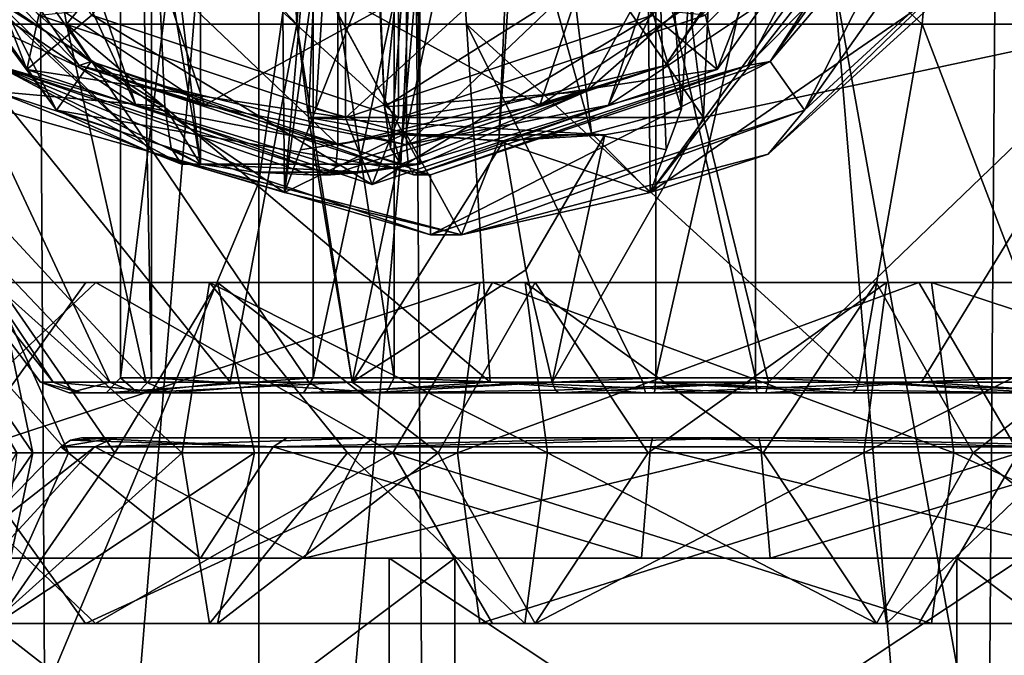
# Model space of a CAD drawing. Header units: metres. Extents: x -150 to 307, y -550 to 84.
# Tile 61 of 256: x -81.07 to -74.51, y 60.95 to 65.18. Entities that reach past the tile are written whole.
import ezdxf

# ---------------------------------------------------------------- set-up
doc = ezdxf.new("R2010")
doc.units = ezdxf.units.M
doc.layers.add('solid_26006363', color=7, linetype='CONTINUOUS')

msp = doc.modelspace()

# ---------------------------------------------------------------- linework, layer by layer
at = {"layer": 'solid_26006363'}
for points in [[(-83.206192, 53.599998, 11.136741), (-81.022125, 81.658501, 12.188126), (-83.320259, 81.658501, 11.067251)], [(-83.206192, 53.599998, 11.136741), (-80.857704, 53.599998, 12.247872), (-81.022125, 81.658501, 12.188126)], [(-80.857704, 53.599998, 12.247872), (-78.548332, 81.658501, 12.837614), (-81.022125, 81.658501, 12.188126)], [(-80.857704, 53.599998, 12.247872), (-78.33535, 53.599998, 12.86979), (-78.548332, 81.658501, 12.837614)], [(-76.989197, 81.658478, -12.990792), (-79.475189, 64.099998, -12.654969), (-79.475189, 72.099998, -12.654969)], [(-76.989197, 81.658478, -12.990792), (-79.475189, 53.599998, -12.654969), (-79.475189, 64.099998, -12.654969)], [(-76.989197, 81.658478, -12.990792), (-74.66465, 53.599998, -12.86979), (-79.475189, 53.599998, -12.654969)], [(-78.548332, 81.658501, 12.837614), (-73.524811, 53.599998, 12.654969), (-73.524811, 81.658501, 12.654969)], [(-78.33535, 53.599998, 12.86979), (-73.524811, 53.599998, 12.654969), (-78.548332, 81.658501, 12.837614)], [(-76.989197, 81.658478, -12.990792), (-74.451668, 81.658501, -12.837614), (-74.66465, 53.599998, -12.86979)], [(-74.451668, 81.658501, -12.837614), (-72.142296, 53.599998, -12.247872), (-74.66465, 53.599998, -12.86979)], [(-80.393837, 62.799999, 0.915442), (-80.393837, 73.400002, 0.915442), (-79.112099, 73.400002, 3.029348)], [(-79.112099, 62.799999, 3.029348), (-80.393837, 62.799999, 0.915442), (-79.112099, 73.400002, 3.029348)], [(-80.188263, 62.799999, -1.548131), (-80.393837, 73.400002, 0.915442), (-80.393837, 62.799999, 0.915442)], [(-80.188263, 62.799999, -1.548131), (-80.188263, 73.400002, -1.548131), (-80.393837, 73.400002, 0.915442)], [(-78.573898, 62.799999, -3.420372), (-78.573898, 73.400002, -3.420372), (-80.188263, 73.400002, -1.548131)], [(-80.188263, 62.799999, -1.548131), (-78.573898, 62.799999, -3.420372), (-80.188263, 73.400002, -1.548131)], [(-79.112099, 62.799999, 3.029348), (-79.112099, 73.400002, 3.029348), (-76.832626, 73.400002, 3.986146)], [(-76.832626, 62.799999, 3.986146), (-79.112099, 62.799999, 3.029348), (-76.832626, 73.400002, 3.986146)], [(-76.167374, 62.799999, -3.986146), (-76.167374, 73.400002, -3.986146), (-78.573898, 73.400002, -3.420372)], [(-78.573898, 62.799999, -3.420372), (-76.167374, 62.799999, -3.986146), (-78.573898, 73.400002, -3.420372)], [(-76.832626, 62.799999, 3.986146), (-76.832626, 73.400002, 3.986146), (-74.426102, 73.400002, 3.420372)], [(-74.426102, 62.799999, 3.420372), (-76.832626, 62.799999, 3.986146), (-74.426102, 73.400002, 3.420372)], [(-73.887901, 62.799999, -3.029348), (-73.887901, 73.400002, -3.029348), (-76.167374, 73.400002, -3.986146)], [(-76.167374, 62.799999, -3.986146), (-73.887901, 62.799999, -3.029348), (-76.167374, 73.400002, -3.986146)], [(-81.39386, 64.640472, -12.043674), (-81.393471, 71.559769, -12.043835), (-79.475189, 72.099998, -12.654969)], [(-79.475189, 64.099998, -12.654969), (-81.39386, 64.640472, -12.043674), (-79.475189, 72.099998, -12.654969)], [(-81.24308, 68.096962, 5.079932), (-82.429756, 65.153023, 2.110889), (-80.754517, 65.153023, 4.638634)], [(-82.018608, 68.096962, -4.224624), (-79.374458, 68.09697, -6.327716), (-79.220985, 65.151497, -5.674928)], [(-82.018608, 68.096962, -4.224624), (-79.220985, 65.151497, -5.674928), (-81.581696, 65.153023, -3.714055)], [(-79.341736, 68.099998, -6.625484), (-81.43647, 65.474281, -6.062138), (-79.303825, 64.033417, -6.464235)], [(-78.287422, 68.096962, 6.71622), (-81.24308, 68.096962, 5.079932), (-80.754517, 65.153023, 4.638634)], [(-78.287422, 68.096962, 6.71622), (-80.754517, 65.153023, 4.638634), (-78.091736, 65.153023, 6.089679)], [(-78.992805, 68.099998, -4.704353), (-79.220985, 65.151497, -5.674928), (-79.374458, 68.09697, -6.327716)], [(-79.341736, 68.099998, -6.625484), (-79.303825, 64.033417, -6.464235), (-78.947731, 68.099991, -4.949595)], [(-78.947731, 68.099991, -4.949595), (-79.303825, 64.033417, -6.464235), (-78.98217, 66.378654, -5.096093)], [(-78.992805, 68.099998, -4.704353), (-79.143547, 64.530769, -5.345535), (-79.220985, 65.151497, -5.674928)], [(-78.992805, 68.099998, -4.704353), (-76.515205, 64.530769, -5.963459), (-79.143547, 64.530769, -5.345535)], [(-77.712959, 68.099998, -5.159334), (-79.094643, 64.589233, -5.574484), (-78.495239, 64.427711, -5.715405)], [(-77.712959, 68.099998, -5.159334), (-78.98217, 66.378654, -5.096093), (-79.094643, 64.589233, -5.574484)], [(-76.364464, 68.099998, -5.322277), (-76.515205, 64.530769, -5.963459), (-78.992805, 68.099998, -4.704353)], [(-77.712959, 68.099998, -5.159334), (-78.495239, 64.427711, -5.715405), (-77.877823, 64.373337, -5.86056)], [(-78.287422, 68.096962, 6.71622), (-78.091736, 65.153023, 6.089679), (-75.059486, 65.153023, 6.127213)], [(-78.287422, 68.096962, 6.71622), (-75.059486, 65.153023, 6.127213), (-74.976448, 66.103699, 6.480438)], [(-77.754555, 66.202179, -5.336248), (-77.712959, 68.099998, -5.159334), (-77.877823, 64.373337, -5.86056)], [(-77.754555, 66.202179, -5.336248), (-77.260399, 64.427711, -6.005716), (-77.712959, 68.099998, -5.159334)], [(-77.712959, 68.099998, -5.159334), (-77.260399, 64.427711, -6.005716), (-76.660995, 64.589233, -6.146636)], [(-76.548523, 66.378654, -5.668245), (-77.712959, 68.099998, -5.159334), (-76.660995, 64.589233, -6.146636)], [(-76.908089, 68.099998, -7.197636), (-76.660995, 64.589233, -6.146636), (-76.762909, 64.317429, -6.580128)], [(-76.908089, 68.099998, -7.197636), (-76.548523, 66.378654, -5.668245), (-76.660995, 64.589233, -6.146636)], [(-76.908089, 68.099998, -7.197636), (-76.762909, 64.317429, -6.580128), (-76.870178, 64.033417, -7.036387)], [(-76.908089, 68.099998, -7.197636), (-76.870178, 64.033417, -7.036387), (-73.890358, 68.099998, -7.907092)], [(-73.890358, 68.099998, -7.907092), (-76.870178, 64.033417, -7.036387), (-73.89843, 67.829193, -7.904552)], [(-76.364464, 68.099998, -5.322277), (-76.746117, 68.09697, -6.94564), (-76.592644, 65.151497, -6.292852)], [(-76.592644, 65.151497, -6.292852), (-76.746117, 68.09697, -6.94564), (-73.441864, 68.096962, -6.241019)], [(-76.364464, 68.099998, -5.322277), (-76.592644, 65.151497, -6.292852), (-76.515205, 64.530769, -5.963459)], [(-73.605515, 65.153023, -5.589256), (-76.592644, 65.151497, -6.292852), (-73.441864, 68.096962, -6.241019)], [(-72.36161, 65.153023, 4.742525), (-74.909416, 68.096962, 6.765541), (-74.976448, 66.103699, 6.480438)], [(-72.36161, 65.153023, 4.742525), (-71.907249, 68.096962, 5.21624), (-74.909416, 68.096962, 6.765541)], [(-73.89843, 67.829193, -7.904552), (-76.870178, 64.033417, -7.036387), (-74.781754, 65.474304, -7.626667)], [(-82.437096, 66.859299, -8.568652), (-81.017273, 64.851799, -8.902452), (-81.848709, 66.996811, -7.915205)], [(-81.017273, 64.851799, -8.902452), (-80.58625, 65.211807, -8.212008), (-81.848709, 66.996811, -7.915205)], [(-81.504349, 65.422188, -9.815205), (-80.292305, 64.613243, -10.100158), (-81.409119, 67.016144, -9.837594)], [(-80.292305, 64.613243, -10.100158), (-80.795311, 66.108849, -9.9819), (-81.409119, 67.016144, -9.837594)], [(-77.146294, 64.61377, -8.785256), (-76.645027, 66.108421, -8.903104), (-76.030594, 67.016579, -9.047558)], [(-75.934814, 65.42292, -9.070076), (-77.146294, 64.61377, -8.785256), (-76.030594, 67.016579, -9.047558)], [(-76.853073, 65.211159, -10.672754), (-75.590332, 66.996559, -10.969625), (-76.422623, 64.851799, -9.982656)], [(-75.590332, 66.996559, -10.969625), (-75.0028, 66.859299, -10.316457), (-76.422623, 64.851799, -9.982656)], [(-80.9394, 65.211159, -9.712058), (-81.017273, 64.851799, -8.902452), (-82.437096, 66.859299, -8.568652)], [(-80.820007, 64.580879, -7.20248), (-82.358177, 66.755859, -6.840856), (-81.987793, 66.879234, -6.927933)], [(-81.538429, 65.753448, -7.54721), (-80.591064, 64.904457, -7.256305), (-81.987793, 66.879234, -6.927933)], [(-80.820007, 64.580879, -7.20248), (-81.987793, 66.879234, -6.927933), (-80.591064, 64.904457, -7.256305)], [(-79.861992, 64.221855, -11.023135), (-80.165024, 66.018692, -12.31209), (-80.18885, 66.89904, -12.413445)], [(-79.861992, 66.89904, -11.023135), (-79.861992, 64.221855, -11.023135), (-80.18885, 66.89904, -12.413445)], [(-79.861992, 66.89904, -11.023135), (-78.401802, 64.221855, -11.366426), (-79.861992, 64.221855, -11.023135)], [(-79.861992, 66.89904, -11.023135), (-79.834427, 66.849998, -11.029615), (-78.401802, 64.221855, -11.366426)], [(-79.834427, 66.849998, -11.029615), (-78.429367, 66.849998, -11.359947), (-78.401802, 64.221855, -11.366426)], [(-78.728668, 66.89904, -12.756736), (-76.660164, 65.850937, -12.83923), (-78.638702, 64.601715, -12.374075)], [(-78.704834, 66.018692, -12.65538), (-78.728668, 66.89904, -12.756736), (-78.638702, 64.601715, -12.374075)], [(-78.401802, 66.89904, -11.366426), (-78.704834, 66.018692, -12.65538), (-78.638702, 64.601715, -12.374075)], [(-78.597626, 64.326797, -12.199371), (-78.401802, 66.89904, -11.366426), (-78.638702, 64.601715, -12.374075)], [(-78.597626, 64.326797, -12.199371), (-78.528069, 64.221855, -11.903507), (-78.401802, 66.89904, -11.366426)], [(-78.401802, 66.89904, -11.366426), (-78.528069, 64.221855, -11.903507), (-78.401802, 64.221855, -11.366426)], [(-78.401802, 66.89904, -11.366426), (-78.401802, 64.221855, -11.366426), (-78.429367, 66.849998, -11.359947)], [(-76.422623, 64.851799, -9.982656), (-75.0028, 66.859299, -10.316457), (-76.500847, 65.211807, -9.172488)], [(-75.841766, 64.580879, -8.372867), (-76.070709, 64.904457, -8.319042), (-74.673981, 66.879234, -8.647414)], [(-74.793015, 66.864723, -9.13306), (-74.673981, 66.879234, -8.647414), (-76.070709, 64.904457, -8.319042)], [(-75.352348, 65.753235, -9.00156), (-74.793015, 66.864723, -9.13306), (-76.070709, 64.904457, -8.319042)], [(-74.303596, 66.755859, -8.734491), (-75.841766, 64.580879, -8.372867), (-74.673981, 66.879234, -8.647414)], [(-80.820007, 64.580879, -7.20248), (-81.701065, 65.77047, -6.070804), (-82.358177, 66.755859, -6.840856)], [(-74.303596, 66.755859, -8.734491), (-74.548752, 65.77047, -7.752316), (-75.841766, 64.580879, -8.372867)], [(-78.98217, 66.378654, -5.096093), (-79.303825, 64.033417, -6.464235), (-79.094643, 64.589233, -5.574484)], [(-77.754555, 66.202179, -5.336248), (-77.877823, 64.373337, -5.86056), (-77.260399, 64.427711, -6.005716)], [(-79.836082, 64.613853, -8.152887), (-81.047516, 65.42308, -7.868077), (-80.334602, 66.105934, -8.035684)], [(-78.948807, 64.349998, -10.416014), (-78.948807, 65.349998, -10.416014), (-80.795311, 66.108849, -9.9819)], [(-80.292305, 64.613243, -10.100158), (-78.948807, 64.349998, -10.416014), (-80.795311, 66.108849, -9.9819)], [(-79.836082, 64.613853, -8.152887), (-80.334602, 66.105934, -8.035684), (-78.491089, 65.349998, -8.469095)], [(-77.604317, 64.613647, -10.732104), (-77.102821, 66.108345, -10.850005), (-78.948807, 65.349998, -10.416014)], [(-78.491089, 64.349998, -8.469095), (-78.491089, 65.349998, -8.469095), (-76.645027, 66.108421, -8.903104)], [(-77.146294, 64.61377, -8.785256), (-78.491089, 64.349998, -8.469095), (-76.645027, 66.108421, -8.903104)], [(-77.604317, 64.613647, -10.732104), (-76.392479, 65.422981, -11.017008), (-77.102821, 66.108345, -10.850005)], [(-72.36161, 65.153023, 4.742525), (-74.976448, 66.103699, 6.480438), (-75.059486, 65.153023, 6.127213)], [(-80.165024, 66.018692, -12.31209), (-80.098892, 64.601715, -12.030784), (-82.077477, 65.850998, -11.565617)], [(-79.861992, 64.221855, -11.023135), (-80.098892, 64.601715, -12.030784), (-80.165024, 66.018692, -12.31209)], [(-80.58625, 65.211807, -8.212008), (-78.543549, 64.529999, -8.692248), (-80.076653, 65.932487, -8.332295)], [(-78.543549, 64.529999, -8.692248), (-78.543655, 65.420807, -8.692702), (-80.076653, 65.932487, -8.332295)], [(-77.362892, 65.931831, -10.553376), (-78.89624, 64.52919, -10.192407), (-78.896347, 65.419998, -10.192861)], [(-77.362892, 65.931831, -10.553376), (-76.853073, 65.211159, -10.672754), (-78.89624, 64.52919, -10.192407)], [(-82.224136, 65.586182, -11.03456), (-82.077477, 65.850998, -11.565617), (-80.098892, 64.601715, -12.030784)], [(-77.294418, 64.703964, -12.19354), (-78.638702, 64.601715, -12.374075), (-76.660164, 65.850937, -12.83923)], [(-77.294418, 64.703964, -12.19354), (-76.660164, 65.850937, -12.83923), (-76.292252, 65.586113, -12.42915)], [(-81.43647, 65.474281, -6.062138), (-81.701065, 65.77047, -6.070804), (-80.165581, 64.288445, -6.431798)], [(-80.820007, 64.580879, -7.20248), (-80.165581, 64.288445, -6.431798), (-81.701065, 65.77047, -6.070804)], [(-81.538429, 65.753448, -7.54721), (-81.047516, 65.42308, -7.868077), (-80.669518, 64.877892, -7.751492)], [(-81.538429, 65.753448, -7.54721), (-80.669518, 64.877892, -7.751492), (-80.591064, 64.904457, -7.256305)], [(-75.901451, 65.753456, -11.337901), (-76.392479, 65.422981, -11.017008), (-76.770531, 64.877777, -11.13358)], [(-76.292252, 65.586113, -12.42915), (-75.901451, 65.753456, -11.337901), (-76.770531, 64.877777, -11.13358)], [(-76.221321, 64.877739, -8.797265), (-75.934814, 65.42292, -9.070076), (-75.352348, 65.753235, -9.00156)], [(-76.221321, 64.877739, -8.797265), (-75.352348, 65.753235, -9.00156), (-76.070709, 64.904457, -8.319042)], [(-76.084236, 64.288445, -7.391323), (-74.548752, 65.77047, -7.752316), (-74.781754, 65.474304, -7.626667)], [(-75.841766, 64.580879, -8.372867), (-74.548752, 65.77047, -7.752316), (-76.084236, 64.288445, -7.391323)], [(-82.224136, 65.586182, -11.03456), (-80.098892, 64.601715, -12.030784), (-81.221954, 64.703995, -11.270173)], [(-77.294418, 64.703964, -12.19354), (-76.292252, 65.586113, -12.42915), (-76.770531, 64.877777, -11.13358)], [(-79.303825, 64.033417, -6.464235), (-81.43647, 65.474281, -6.062138), (-80.165581, 64.288445, -6.431798)], [(-76.084236, 64.288445, -7.391323), (-74.781754, 65.474304, -7.626667), (-76.870178, 64.033417, -7.036387)], [(-81.504349, 65.422188, -9.815205), (-81.217575, 64.877014, -10.088078), (-80.292305, 64.613243, -10.100158)], [(-80.669518, 64.877892, -7.751492), (-81.047516, 65.42308, -7.868077), (-79.836082, 64.613853, -8.152887)], [(-78.896347, 65.419998, -10.192861), (-78.89624, 64.52919, -10.192407), (-80.9394, 65.211159, -9.712058)], [(-76.500847, 65.211807, -9.172488), (-78.543655, 65.420807, -8.692702), (-78.543549, 64.529999, -8.692248)], [(-76.770531, 64.877777, -11.13358), (-76.392479, 65.422981, -11.017008), (-77.604317, 64.613647, -10.732104)], [(-76.221321, 64.877739, -8.797265), (-77.146294, 64.61377, -8.785256), (-75.934814, 65.42292, -9.070076)], [(-78.491089, 64.349998, -8.469095), (-79.836082, 64.613853, -8.152887), (-78.491089, 65.349998, -8.469095)], [(-78.948807, 64.349998, -10.416014), (-77.604317, 64.613647, -10.732104), (-78.948807, 65.349998, -10.416014)], [(-81.017273, 64.851799, -8.902452), (-78.719948, 64.084999, -9.442554), (-80.58625, 65.211807, -8.212008)], [(-80.9394, 65.211159, -9.712058), (-78.89624, 64.52919, -10.192407), (-81.017273, 64.851799, -8.902452)], [(-78.719948, 64.084999, -9.442554), (-78.543549, 64.529999, -8.692248), (-80.58625, 65.211807, -8.212008)], [(-76.853073, 65.211159, -10.672754), (-78.719948, 64.084999, -9.442554), (-78.89624, 64.52919, -10.192407)], [(-76.853073, 65.211159, -10.672754), (-76.422623, 64.851799, -9.982656), (-78.719948, 64.084999, -9.442554)], [(-76.422623, 64.851799, -9.982656), (-76.500847, 65.211807, -9.172488), (-78.543549, 64.529999, -8.692248)], [(-82.7286, 65.153023, -0.906827), (-80.927071, 62.769924, -0.542105), (-80.842102, 62.769924, 1.019283)], [(-82.429756, 65.153023, 2.110889), (-82.7286, 65.153023, -0.906827), (-80.842102, 62.769924, 1.019283)], [(-82.7286, 65.153023, -0.906827), (-80.465172, 62.769924, -2.042107), (-80.927071, 62.769924, -0.542105)], [(-82.7286, 65.153023, -0.906827), (-81.581696, 65.153023, -3.714055), (-80.465172, 62.769924, -2.042107)], [(-82.429756, 65.153023, 2.110889), (-80.842102, 62.769924, 1.019283), (-80.223442, 62.769924, 2.455362)], [(-80.754517, 65.153023, 4.638634), (-82.429756, 65.153023, 2.110889), (-80.223442, 62.769924, 2.455362)], [(-81.581696, 65.153023, -3.714055), (-79.665359, 62.769924, -3.142184), (-80.465172, 62.769924, -2.042107)], [(-81.581696, 65.153023, -3.714055), (-79.220985, 65.151497, -5.674928), (-79.665359, 62.769924, -3.142184)], [(-80.754517, 65.153023, 4.638634), (-79.142166, 62.769924, 3.593295), (-77.935455, 62.769924, 4.222828)], [(-78.091736, 65.153023, 6.089679), (-80.754517, 65.153023, 4.638634), (-77.935455, 62.769924, 4.222828)], [(-80.754517, 65.153023, 4.638634), (-80.223442, 62.769924, 2.455362), (-79.142166, 62.769924, 3.593295)], [(-79.220985, 65.151497, -5.674928), (-78.852142, 62.769924, -3.78949), (-79.665359, 62.769924, -3.142184)], [(-79.220985, 65.151497, -5.674928), (-79.143547, 64.530769, -5.345535), (-78.852142, 62.769924, -3.78949)], [(-78.091736, 65.153023, 6.089679), (-76.918159, 62.769924, 4.440489), (-75.479248, 62.769924, 4.341759)], [(-75.059486, 65.153023, 6.127213), (-78.091736, 65.153023, 6.089679), (-75.479248, 62.769924, 4.341759)], [(-78.091736, 65.153023, 6.089679), (-77.935455, 62.769924, 4.222828), (-76.918159, 62.769924, 4.440489)], [(-76.515205, 64.530769, -5.963459), (-76.592644, 65.151497, -6.292852), (-73.605515, 65.153023, -5.589256)], [(-76.081841, 62.769924, -4.440489), (-76.515205, 64.530769, -5.963459), (-73.605515, 65.153023, -5.589256)], [(-75.064545, 62.769924, -4.222828), (-76.081841, 62.769924, -4.440489), (-73.605515, 65.153023, -5.589256)], [(-74.147858, 62.769924, 3.78949), (-75.059486, 65.153023, 6.127213), (-75.479248, 62.769924, 4.341759)], [(-73.857834, 62.769924, -3.593295), (-75.064545, 62.769924, -4.222828), (-73.605515, 65.153023, -5.589256)], [(-74.147858, 62.769924, 3.78949), (-72.36161, 65.153023, 4.742525), (-75.059486, 65.153023, 6.127213)], [(-80.820007, 64.580879, -7.20248), (-80.591064, 64.904457, -7.256305), (-78.330887, 64.150002, -7.787673)], [(-80.669518, 64.877892, -7.751492), (-78.445313, 64.150002, -8.274404), (-80.591064, 64.904457, -7.256305)], [(-78.445313, 64.150002, -8.274404), (-78.330887, 64.150002, -7.787673), (-80.591064, 64.904457, -7.256305)], [(-78.330887, 63.75, -7.787673), (-78.330887, 64.150002, -7.787673), (-76.070709, 64.904457, -8.319042)], [(-76.221321, 64.877739, -8.797265), (-76.070709, 64.904457, -8.319042), (-78.330887, 64.150002, -7.787673)], [(-75.841766, 64.580879, -8.372867), (-78.330887, 63.75, -7.787673), (-76.070709, 64.904457, -8.319042)], [(-81.221954, 64.703995, -11.270173), (-79.988258, 64.221855, -11.560216), (-81.217575, 64.877014, -10.088078)], [(-79.131897, 64.150002, -11.19478), (-78.994583, 64.150002, -10.610705), (-81.217575, 64.877014, -10.088078)], [(-80.292305, 64.613243, -10.100158), (-81.217575, 64.877014, -10.088078), (-78.994583, 64.150002, -10.610705)], [(-79.498718, 64.168015, -11.108541), (-79.131897, 64.150002, -11.19478), (-81.217575, 64.877014, -10.088078)], [(-79.861992, 64.221855, -11.023135), (-79.498718, 64.168015, -11.108541), (-81.217575, 64.877014, -10.088078)], [(-79.988258, 64.221855, -11.560216), (-79.861992, 64.221855, -11.023135), (-81.217575, 64.877014, -10.088078)], [(-78.89624, 64.52919, -10.192407), (-78.719948, 64.084999, -9.442554), (-81.017273, 64.851799, -8.902452)], [(-80.669518, 64.877892, -7.751492), (-79.836082, 64.613853, -8.152887), (-78.491089, 64.349998, -8.469095)], [(-78.477684, 64.20858, -8.412071), (-80.669518, 64.877892, -7.751492), (-78.491089, 64.349998, -8.469095)], [(-78.477684, 64.20858, -8.412071), (-78.445313, 64.150002, -8.274404), (-80.669518, 64.877892, -7.751492)], [(-77.294418, 64.703964, -12.19354), (-76.770531, 64.877777, -11.13358), (-78.994583, 64.150002, -10.610705)], [(-78.962212, 64.20858, -10.473038), (-78.994583, 64.150002, -10.610705), (-76.770531, 64.877777, -11.13358)], [(-78.962212, 64.20858, -10.473038), (-76.770531, 64.877777, -11.13358), (-78.948807, 64.349998, -10.416014)], [(-76.770531, 64.877777, -11.13358), (-77.604317, 64.613647, -10.732104), (-78.948807, 64.349998, -10.416014)], [(-76.422623, 64.851799, -9.982656), (-78.543549, 64.529999, -8.692248), (-78.719948, 64.084999, -9.442554)], [(-76.221321, 64.877739, -8.797265), (-78.445313, 64.150002, -8.274404), (-77.146294, 64.61377, -8.785256)], [(-76.221321, 64.877739, -8.797265), (-78.330887, 64.150002, -7.787673), (-78.445313, 64.150002, -8.274404)], [(-80.057816, 64.326797, -11.856081), (-81.221954, 64.703995, -11.270173), (-80.098892, 64.601715, -12.030784)], [(-80.057816, 64.326797, -11.856081), (-79.988258, 64.221855, -11.560216), (-81.221954, 64.703995, -11.270173)], [(-78.401802, 64.221855, -11.366426), (-77.294418, 64.703964, -12.19354), (-78.994583, 64.150002, -10.610705)], [(-78.528069, 64.221855, -11.903507), (-78.638702, 64.601715, -12.374075), (-77.294418, 64.703964, -12.19354)], [(-78.401802, 64.221855, -11.366426), (-78.528069, 64.221855, -11.903507), (-77.294418, 64.703964, -12.19354)], [(-83.876373, 53.599998, -10.70463), (-81.39386, 64.640472, -12.043674), (-79.475189, 64.099998, -12.654969)], [(-80.820007, 64.580879, -7.20248), (-78.330887, 63.75, -7.787673), (-80.165581, 64.288445, -6.431798)], [(-80.820007, 64.580879, -7.20248), (-78.330887, 64.150002, -7.787673), (-78.330887, 63.75, -7.787673)], [(-78.962212, 64.20858, -10.473038), (-80.292305, 64.613243, -10.100158), (-78.994583, 64.150002, -10.610705)], [(-78.962212, 64.20858, -10.473038), (-78.948807, 64.349998, -10.416014), (-80.292305, 64.613243, -10.100158)], [(-80.057816, 64.326797, -11.856081), (-80.098892, 64.601715, -12.030784), (-79.861992, 64.221855, -11.023135)], [(-79.094643, 64.589233, -5.574484), (-79.303825, 64.033417, -6.464235), (-79.196617, 64.317261, -6.00824)], [(-78.495239, 64.427711, -5.715405), (-79.094643, 64.589233, -5.574484), (-79.196617, 64.317261, -6.00824)], [(-78.597626, 64.326797, -12.199371), (-78.638702, 64.601715, -12.374075), (-78.528069, 64.221855, -11.903507)], [(-78.477684, 64.20858, -8.412071), (-78.491089, 64.349998, -8.469095), (-77.146294, 64.61377, -8.785256)], [(-78.477684, 64.20858, -8.412071), (-77.146294, 64.61377, -8.785256), (-78.445313, 64.150002, -8.274404)], [(-75.841766, 64.580879, -8.372867), (-78.124908, 63.75, -6.911561), (-78.330887, 63.75, -7.787673)], [(-75.841766, 64.580879, -8.372867), (-76.084236, 64.288445, -7.391323), (-78.124908, 63.75, -6.911561)], [(-76.762909, 64.317429, -6.580128), (-76.660995, 64.589233, -6.146636), (-77.260399, 64.427711, -6.005716)], [(-79.143547, 64.530769, -5.345535), (-78.508133, 64.416206, -5.540718), (-78.852142, 62.769924, -3.78949)], [(-77.171165, 64.416183, -5.855047), (-78.508133, 64.416206, -5.540718), (-79.143547, 64.530769, -5.345535)], [(-77.171165, 64.416183, -5.855047), (-79.143547, 64.530769, -5.345535), (-76.515205, 64.530769, -5.963459)], [(-77.171165, 64.416183, -5.855047), (-76.515205, 64.530769, -5.963459), (-77.520752, 62.769924, -4.341759)], [(-76.081841, 62.769924, -4.440489), (-77.520752, 62.769924, -4.341759), (-76.515205, 64.530769, -5.963459)], [(-78.495239, 64.427711, -5.715405), (-79.303825, 64.033417, -6.464235), (-78.124908, 63.75, -6.911561)], [(-78.495239, 64.427711, -5.715405), (-79.196617, 64.317261, -6.00824), (-79.303825, 64.033417, -6.464235)], [(-78.495239, 64.427711, -5.715405), (-78.124908, 63.75, -6.911561), (-77.877823, 64.373337, -5.86056)], [(-76.870178, 64.033417, -7.036387), (-77.260399, 64.427711, -6.005716), (-77.877823, 64.373337, -5.86056)], [(-76.870178, 64.033417, -7.036387), (-76.762909, 64.317429, -6.580128), (-77.260399, 64.427711, -6.005716)], [(-78.508133, 64.416206, -5.540718), (-77.84314, 64.377159, -5.713049), (-78.852142, 62.769924, -3.78949)], [(-77.84314, 64.377159, -5.713049), (-77.696167, 63.51907, -5.087904), (-78.852142, 62.769924, -3.78949)], [(-77.171165, 64.416183, -5.855047), (-77.84314, 64.377159, -5.713049), (-78.508133, 64.416206, -5.540718)], [(-78.124908, 63.75, -6.911561), (-76.870178, 64.033417, -7.036387), (-77.877823, 64.373337, -5.86056)], [(-77.171165, 64.416183, -5.855047), (-77.696167, 63.51907, -5.087904), (-77.84314, 64.377159, -5.713049)], [(-77.171165, 64.416183, -5.855047), (-77.520752, 62.769924, -4.341759), (-77.696167, 63.51907, -5.087904)], [(-80.057816, 64.326797, -11.856081), (-79.861992, 64.221855, -11.023135), (-79.988258, 64.221855, -11.560216)], [(-79.303825, 64.033417, -6.464235), (-80.165581, 64.288445, -6.431798), (-78.124908, 63.75, -6.911561)], [(-78.330887, 63.75, -7.787673), (-78.124908, 63.75, -6.911561), (-80.165581, 64.288445, -6.431798)], [(-78.124908, 63.75, -6.911561), (-76.084236, 64.288445, -7.391323), (-76.870178, 64.033417, -7.036387)], [(-78.765076, 64.168015, -11.281021), (-79.498718, 64.168015, -11.108541), (-79.861992, 64.221855, -11.023135)], [(-78.765076, 64.168015, -11.281021), (-79.861992, 64.221855, -11.023135), (-78.401802, 64.221855, -11.366426)], [(-78.765076, 64.168015, -11.281021), (-79.131897, 64.150002, -11.19478), (-79.498718, 64.168015, -11.108541)], [(-78.765076, 64.168015, -11.281021), (-78.994583, 64.150002, -10.610705), (-79.131897, 64.150002, -11.19478)], [(-78.765076, 64.168015, -11.281021), (-78.401802, 64.221855, -11.366426), (-78.994583, 64.150002, -10.610705)], [(-83.876373, 53.599998, -10.70463), (-79.475189, 64.099998, -12.654969), (-79.475189, 53.599998, -12.654969)], [(-77.696167, 63.51907, -5.087904), (-77.520752, 62.769924, -4.341759), (-78.852142, 62.769924, -3.78949)], [(-82.433273, 63.434494, -2.809895), (-81.248253, 63.433807, -2.248692), (-79.802361, 63.433807, -4.086192)], [(-80.626526, 63.434494, -5.105978), (-82.433273, 63.434494, -2.809895), (-79.802361, 63.433807, -4.086192)], [(-81.445183, 62.299999, -5.260565), (-82.433273, 63.434494, -2.809895), (-80.626526, 63.434494, -5.105978)], [(-82.396202, 63.434494, 2.886878), (-80.559723, 63.434494, 5.159252), (-81.21859, 63.433807, 2.310299)], [(-81.760567, 62.299999, 4.945185), (-80.559723, 63.434494, 5.159252), (-82.396202, 63.434494, 2.886878)], [(-81.760567, 62.299999, 4.945185), (-78.583191, 62.299999, 6.912939), (-80.559723, 63.434494, 5.159252)], [(-81.7537, 63.433807, 0.034189), (-81.084068, 62.299999, -0.382518), (-80.741501, 62.299999, -1.780351)], [(-81.248253, 63.433807, -2.248692), (-81.7537, 63.433807, 0.034189), (-80.741501, 62.299999, -1.780351)], [(-81.7537, 63.433807, 0.034189), (-80.977913, 62.299999, 1.052759), (-81.084068, 62.299999, -0.382518)], [(-81.7537, 63.433807, 0.034189), (-81.21859, 63.433807, 2.310299), (-80.977913, 62.299999, 1.052759)], [(-81.445183, 62.299999, -5.260565), (-80.626526, 63.434494, -5.105978), (-78.002472, 63.434494, -6.390759)], [(-81.445183, 62.299999, -5.260565), (-78.002472, 63.434494, -6.390759), (-78.152374, 62.299999, -7.028376)], [(-81.248253, 63.433807, -2.248692), (-80.741501, 62.299999, -1.780351), (-79.983749, 62.299999, -3.003911)], [(-79.802361, 63.433807, -4.086192), (-81.248253, 63.433807, -2.248692), (-79.983749, 62.299999, -3.003911)], [(-80.559723, 63.434494, 5.159252), (-79.748901, 63.433807, 4.128826), (-81.21859, 63.433807, 2.310299)], [(-81.21859, 63.433807, 2.310299), (-80.433426, 62.299999, 2.384984), (-80.977913, 62.299999, 1.052759)], [(-81.21859, 63.433807, 2.310299), (-79.748901, 63.433807, 4.128826), (-80.433426, 62.299999, 2.384984)], [(-80.626526, 63.434494, -5.105978), (-79.802361, 63.433807, -4.086192), (-77.702393, 63.433807, -5.114372)], [(-80.626526, 63.434494, -5.105978), (-77.702393, 63.433807, -5.114372), (-78.002472, 63.434494, -6.390759)], [(-80.559723, 63.434494, 5.159252), (-77.919167, 63.434494, 6.409773), (-79.748901, 63.433807, 4.128826)], [(-78.583191, 62.299999, 6.912939), (-77.919167, 63.434494, 6.409773), (-80.559723, 63.434494, 5.159252)], [(-79.748901, 63.433807, 4.128826), (-79.503914, 62.299999, 3.483751), (-80.433426, 62.299999, 2.384984)], [(-79.802361, 63.433807, -4.086192), (-79.983749, 62.299999, -3.003911), (-78.884987, 62.299999, -3.933427)], [(-79.802361, 63.433807, -4.086192), (-78.884987, 62.299999, -3.933427), (-77.552757, 62.299999, -4.477912)], [(-77.702393, 63.433807, -5.114372), (-79.802361, 63.433807, -4.086192), (-77.552757, 62.299999, -4.477912)], [(-77.919167, 63.434494, 6.409773), (-77.635727, 63.433807, 5.129588), (-79.748901, 63.433807, 4.128826)], [(-79.748901, 63.433807, 4.128826), (-78.28035, 62.299999, 4.241503), (-79.503914, 62.299999, 3.483751)], [(-79.748901, 63.433807, 4.128826), (-77.635727, 63.433807, 5.129588), (-78.28035, 62.299999, 4.241503)], [(-78.583191, 62.299999, 6.912939), (-74.847626, 62.299999, 7.028376), (-77.919167, 63.434494, 6.409773)], [(-77.635727, 63.433807, 5.129588), (-76.882515, 62.299999, 4.584068), (-78.28035, 62.299999, 4.241503)], [(-75.080833, 63.434494, -6.409773), (-78.152374, 62.299999, -7.028376), (-78.002472, 63.434494, -6.390759)], [(-74.416809, 62.299999, -6.912939), (-78.152374, 62.299999, -7.028376), (-75.080833, 63.434494, -6.409773)], [(-75.364273, 63.433807, -5.129588), (-78.002472, 63.434494, -6.390759), (-77.702393, 63.433807, -5.114372)], [(-75.080833, 63.434494, -6.409773), (-78.002472, 63.434494, -6.390759), (-75.364273, 63.433807, -5.129588)], [(-77.919167, 63.434494, 6.409773), (-74.997528, 63.434494, 6.390759), (-77.635727, 63.433807, 5.129588)], [(-74.847626, 62.299999, 7.028376), (-74.997528, 63.434494, 6.390759), (-77.919167, 63.434494, 6.409773)], [(-76.117485, 62.299999, -4.584068), (-77.702393, 63.433807, -5.114372), (-77.552757, 62.299999, -4.477912)], [(-76.117485, 62.299999, -4.584068), (-75.364273, 63.433807, -5.129588), (-77.702393, 63.433807, -5.114372)], [(-74.997528, 63.434494, 6.390759), (-75.297607, 63.433807, 5.114372), (-77.635727, 63.433807, 5.129588)], [(-77.635727, 63.433807, 5.129588), (-75.297607, 63.433807, 5.114372), (-76.882515, 62.299999, 4.584068)], [(-75.297607, 63.433807, 5.114372), (-75.447243, 62.299999, 4.477912), (-76.882515, 62.299999, 4.584068)], [(-76.117485, 62.299999, -4.584068), (-74.71965, 62.299999, -4.241503), (-75.364273, 63.433807, -5.129588)], [(-73.197639, 63.433807, 4.086192), (-75.447243, 62.299999, 4.477912), (-75.297607, 63.433807, 5.114372)], [(-74.115013, 62.299999, 3.933427), (-75.447243, 62.299999, 4.477912), (-73.197639, 63.433807, 4.086192)], [(-75.080833, 63.434494, -6.409773), (-75.364273, 63.433807, -5.129588), (-73.251099, 63.433807, -4.128826)], [(-74.71965, 62.299999, -4.241503), (-73.251099, 63.433807, -4.128826), (-75.364273, 63.433807, -5.129588)], [(-72.373474, 63.434494, 5.105978), (-75.297607, 63.433807, 5.114372), (-74.997528, 63.434494, 6.390759)], [(-72.373474, 63.434494, 5.105978), (-73.197639, 63.433807, 4.086192), (-75.297607, 63.433807, 5.114372)], [(-72.440277, 63.434494, -5.159252), (-75.080833, 63.434494, -6.409773), (-73.251099, 63.433807, -4.128826)], [(-74.416809, 62.299999, -6.912939), (-75.080833, 63.434494, -6.409773), (-72.440277, 63.434494, -5.159252)], [(-71.554817, 62.299999, 5.260565), (-74.997528, 63.434494, 6.390759), (-74.847626, 62.299999, 7.028376)], [(-71.554817, 62.299999, 5.260565), (-72.373474, 63.434494, 5.105978), (-74.997528, 63.434494, 6.390759)], [(-74.71965, 62.299999, -4.241503), (-73.496086, 62.299999, -3.483751), (-73.251099, 63.433807, -4.128826)], [(-79.112099, 62.799999, 3.029348), (-79.177216, 62.700001, 3.105134), (-80.49118, 62.700001, 0.938328)], [(-80.393837, 62.799999, 0.915442), (-80.49118, 62.700001, 0.938328), (-80.280327, 62.700001, -1.586964)], [(-79.112099, 62.799999, 3.029348), (-80.49118, 62.700001, 0.938328), (-80.393837, 62.799999, 0.915442)], [(-80.188263, 62.799999, -1.548131), (-80.393837, 62.799999, 0.915442), (-80.280327, 62.700001, -1.586964)], [(-80.188263, 62.799999, -1.548131), (-80.280327, 62.700001, -1.586964), (-78.62603, 62.700001, -3.505669)], [(-80.188263, 62.799999, -1.548131), (-78.62603, 62.700001, -3.505669), (-78.573898, 62.799999, -3.420372)], [(-76.832626, 62.799999, 3.986146), (-76.841286, 62.700001, 4.085734), (-79.177216, 62.700001, 3.105134)], [(-76.832626, 62.799999, 3.986146), (-79.177216, 62.700001, 3.105134), (-79.112099, 62.799999, 3.029348)], [(-78.573898, 62.799999, -3.420372), (-78.62603, 62.700001, -3.505669), (-76.158714, 62.700001, -4.085734)], [(-78.573898, 62.799999, -3.420372), (-76.158714, 62.700001, -4.085734), (-76.167374, 62.799999, -3.986146)], [(-74.426102, 62.799999, 3.420372), (-74.37397, 62.700001, 3.505669), (-76.841286, 62.700001, 4.085734)], [(-74.426102, 62.799999, 3.420372), (-76.841286, 62.700001, 4.085734), (-76.832626, 62.799999, 3.986146)], [(-76.167374, 62.799999, -3.986146), (-76.158714, 62.700001, -4.085734), (-73.822784, 62.700001, -3.105134)], [(-76.167374, 62.799999, -3.986146), (-73.822784, 62.700001, -3.105134), (-73.887901, 62.799999, -3.029348)], [(-80.654556, 62.700001, 0.97527), (-80.842102, 62.769924, 1.019283), (-80.927071, 62.769924, -0.542105)], [(-80.736008, 62.700001, -0.519019), (-80.927071, 62.769924, -0.542105), (-80.465172, 62.769924, -2.042107)], [(-80.654556, 62.700001, 0.97527), (-80.927071, 62.769924, -0.542105), (-80.736008, 62.700001, -0.519019)], [(-80.062592, 62.700001, 2.349692), (-80.223442, 62.769924, 2.455362), (-80.842102, 62.769924, 1.019283)], [(-80.062592, 62.700001, 2.349692), (-80.842102, 62.769924, 1.019283), (-80.654556, 62.700001, 0.97527)], [(-80.736008, 62.700001, -0.519019), (-80.465172, 62.769924, -2.042107), (-80.293983, 62.700001, -1.954025)], [(-80.293983, 62.700001, -1.954025), (-80.465172, 62.769924, -2.042107), (-79.665359, 62.769924, -3.142184)], [(-80.293983, 62.700001, -1.954025), (-79.665359, 62.769924, -3.142184), (-78.852142, 62.769924, -3.78949)], [(-80.293983, 62.700001, -1.954025), (-78.852142, 62.769924, -3.78949), (-78.750671, 62.700001, -3.625999)], [(-80.062592, 62.700001, 2.349692), (-79.142166, 62.769924, 3.593295), (-80.223442, 62.769924, 2.455362)], [(-79.028038, 62.700001, 3.438245), (-79.142166, 62.769924, 3.593295), (-80.062592, 62.700001, 2.349692)], [(-79.028038, 62.700001, 3.438245), (-77.935455, 62.769924, 4.222828), (-79.142166, 62.769924, 3.593295)], [(-76.900116, 62.700001, 4.248916), (-77.935455, 62.769924, 4.222828), (-79.028038, 62.700001, 3.438245)], [(-78.750671, 62.700001, -3.625999), (-78.852142, 62.769924, -3.78949), (-77.520752, 62.769924, -4.341759)], [(-77.50013, 62.718021, -4.254041), (-78.750671, 62.700001, -3.625999), (-77.520752, 62.769924, -4.341759)], [(-77.50013, 62.718021, -4.254041), (-77.476685, 62.700001, -4.154345), (-78.750671, 62.700001, -3.625999)], [(-76.900116, 62.700001, 4.248916), (-76.918159, 62.769924, 4.440489), (-77.935455, 62.769924, 4.222828)], [(-77.50013, 62.718021, -4.254041), (-77.520752, 62.769924, -4.341759), (-76.081841, 62.769924, -4.440489)], [(-77.50013, 62.718021, -4.254041), (-76.081841, 62.769924, -4.440489), (-77.476685, 62.700001, -4.154345)], [(-76.081841, 62.769924, -4.440489), (-76.099884, 62.700001, -4.248916), (-77.476685, 62.700001, -4.154345)], [(-75.49987, 62.718021, 4.254041), (-75.479248, 62.769924, 4.341759), (-76.918159, 62.769924, 4.440489)], [(-75.523315, 62.700001, 4.154345), (-76.918159, 62.769924, 4.440489), (-76.900116, 62.700001, 4.248916)], [(-75.49987, 62.718021, 4.254041), (-76.918159, 62.769924, 4.440489), (-75.523315, 62.700001, 4.154345)], [(-75.064545, 62.769924, -4.222828), (-73.971962, 62.700001, -3.438245), (-76.099884, 62.700001, -4.248916)], [(-75.064545, 62.769924, -4.222828), (-76.099884, 62.700001, -4.248916), (-76.081841, 62.769924, -4.440489)], [(-75.49987, 62.718021, 4.254041), (-75.523315, 62.700001, 4.154345), (-74.249329, 62.700001, 3.625999)], [(-75.49987, 62.718021, 4.254041), (-74.249329, 62.700001, 3.625999), (-75.479248, 62.769924, 4.341759)], [(-74.147858, 62.769924, 3.78949), (-75.479248, 62.769924, 4.341759), (-74.249329, 62.700001, 3.625999)], [(-73.857834, 62.769924, -3.593295), (-73.971962, 62.700001, -3.438245), (-75.064545, 62.769924, -4.222828)], [(-80.736008, 62.700001, -0.519019), (-80.280327, 62.700001, -1.586964), (-80.49118, 62.700001, 0.938328)], [(-80.654556, 62.700001, 0.97527), (-80.736008, 62.700001, -0.519019), (-80.49118, 62.700001, 0.938328)], [(-80.736008, 62.700001, -0.519019), (-80.293983, 62.700001, -1.954025), (-80.280327, 62.700001, -1.586964)], [(-80.062592, 62.700001, 2.349692), (-80.654556, 62.700001, 0.97527), (-80.49118, 62.700001, 0.938328)], [(-80.062592, 62.700001, 2.349692), (-80.49118, 62.700001, 0.938328), (-79.177216, 62.700001, 3.105134)], [(-80.293983, 62.700001, -1.954025), (-78.750671, 62.700001, -3.625999), (-80.280327, 62.700001, -1.586964)], [(-78.750671, 62.700001, -3.625999), (-78.62603, 62.700001, -3.505669), (-80.280327, 62.700001, -1.586964)], [(-79.028038, 62.700001, 3.438245), (-80.062592, 62.700001, 2.349692), (-79.177216, 62.700001, 3.105134)], [(-79.028038, 62.700001, 3.438245), (-79.177216, 62.700001, 3.105134), (-76.841286, 62.700001, 4.085734)], [(-76.900116, 62.700001, 4.248916), (-79.028038, 62.700001, 3.438245), (-76.841286, 62.700001, 4.085734)], [(-78.750671, 62.700001, -3.625999), (-77.476685, 62.700001, -4.154345), (-78.62603, 62.700001, -3.505669)], [(-77.476685, 62.700001, -4.154345), (-76.158714, 62.700001, -4.085734), (-78.62603, 62.700001, -3.505669)], [(-76.099884, 62.700001, -4.248916), (-76.158714, 62.700001, -4.085734), (-77.476685, 62.700001, -4.154345)], [(-75.523315, 62.700001, 4.154345), (-76.900116, 62.700001, 4.248916), (-76.841286, 62.700001, 4.085734)], [(-75.523315, 62.700001, 4.154345), (-76.841286, 62.700001, 4.085734), (-74.37397, 62.700001, 3.505669)], [(-73.971962, 62.700001, -3.438245), (-73.822784, 62.700001, -3.105134), (-76.158714, 62.700001, -4.085734)], [(-76.099884, 62.700001, -4.248916), (-73.971962, 62.700001, -3.438245), (-76.158714, 62.700001, -4.085734)], [(-74.249329, 62.700001, 3.625999), (-75.523315, 62.700001, 4.154345), (-74.37397, 62.700001, 3.505669)], [(-80.564827, 62.341423, -1.706678), (-80.791573, 62.341423, 1.00895), (-80.434311, 62.400002, -1.652115)], [(-80.728409, 62.384777, 0.9941), (-80.434311, 62.400002, -1.652115), (-80.791573, 62.341423, 1.00895)], [(-80.728409, 62.384777, 0.9941), (-79.378563, 62.341423, 3.33908), (-80.6539, 62.400002, 0.976584)], [(-80.728409, 62.384777, 0.9941), (-80.6539, 62.400002, 0.976584), (-80.434311, 62.400002, -1.652115)], [(-80.6539, 62.400002, 0.976584), (-79.378563, 62.341423, 3.33908), (-79.286079, 62.400002, 3.232039)], [(-80.6539, 62.400002, 0.976584), (-79.286079, 62.400002, 3.232039), (-72.3461, 62.400002, -0.976584)], [(-73.713921, 62.400002, -3.232039), (-80.6539, 62.400002, 0.976584), (-72.3461, 62.400002, -0.976584)], [(-73.713921, 62.400002, -3.232039), (-80.434311, 62.400002, -1.652115), (-80.6539, 62.400002, 0.976584)], [(-80.564827, 62.341423, -1.706678), (-80.434311, 62.400002, -1.652115), (-78.712181, 62.400002, -3.648876)], [(-80.564827, 62.341423, -1.706678), (-78.712181, 62.400002, -3.648876), (-78.785667, 62.341423, -3.769789)], [(-76.145325, 62.400002, -4.252322), (-78.712181, 62.400002, -3.648876), (-80.434311, 62.400002, -1.652115)], [(-73.713921, 62.400002, -3.232039), (-76.145325, 62.400002, -4.252322), (-80.434311, 62.400002, -1.652115)], [(-76.854675, 62.400002, 4.252322), (-79.378563, 62.341423, 3.33908), (-76.866508, 62.341423, 4.393317)], [(-79.286079, 62.400002, 3.232039), (-79.378563, 62.341423, 3.33908), (-76.854675, 62.400002, 4.252322)], [(-79.286079, 62.400002, 3.232039), (-72.565689, 62.400002, 1.652115), (-72.3461, 62.400002, -0.976584)], [(-79.286079, 62.400002, 3.232039), (-76.854675, 62.400002, 4.252322), (-72.565689, 62.400002, 1.652115)], [(-78.785667, 62.341423, -3.769789), (-78.712181, 62.400002, -3.648876), (-76.145325, 62.400002, -4.252322)], [(-78.785667, 62.341423, -3.769789), (-76.145325, 62.400002, -4.252322), (-76.133492, 62.341423, -4.393317)], [(-76.854675, 62.400002, 4.252322), (-76.866508, 62.341423, 4.393317), (-74.214333, 62.341423, 3.769789)], [(-76.854675, 62.400002, 4.252322), (-74.214333, 62.341423, 3.769789), (-74.287819, 62.400002, 3.648876)], [(-76.854675, 62.400002, 4.252322), (-74.287819, 62.400002, 3.648876), (-72.565689, 62.400002, 1.652115)], [(-73.621437, 62.341423, -3.33908), (-76.145325, 62.400002, -4.252322), (-73.713921, 62.400002, -3.232039)], [(-76.133492, 62.341423, -4.393317), (-76.145325, 62.400002, -4.252322), (-73.621437, 62.341423, -3.33908)], [(-80.564827, 62.341423, -1.706678), (-81.248642, 61.599998, -1.993219), (-81.513313, 61.599998, 1.178632)], [(-80.791573, 62.341423, 1.00895), (-81.513313, 61.599998, 1.178632), (-79.863075, 61.599998, 3.900286)], [(-80.564827, 62.341423, -1.706678), (-81.513313, 61.599998, 1.178632), (-80.791573, 62.341423, 1.00895)], [(-80.564827, 62.341423, -1.706678), (-79.170143, 61.599998, -4.403728), (-81.248642, 61.599998, -1.993219)], [(-80.728409, 62.384777, 0.9941), (-80.791573, 62.341423, 1.00895), (-79.378563, 62.341423, 3.33908)], [(-79.378563, 62.341423, 3.33908), (-80.791573, 62.341423, 1.00895), (-79.863075, 61.599998, 3.900286)], [(-80.564827, 62.341423, -1.706678), (-78.785667, 62.341423, -3.769789), (-79.170143, 61.599998, -4.403728)], [(-79.378563, 62.341423, 3.33908), (-79.863075, 61.599998, 3.900286), (-76.928253, 61.599998, 5.132163)], [(-76.866508, 62.341423, 4.393317), (-79.378563, 62.341423, 3.33908), (-76.928253, 61.599998, 5.132163)], [(-76.133492, 62.341423, -4.393317), (-76.071747, 61.599998, -5.132163), (-79.170143, 61.599998, -4.403728)], [(-78.785667, 62.341423, -3.769789), (-76.133492, 62.341423, -4.393317), (-79.170143, 61.599998, -4.403728)], [(-76.866508, 62.341423, 4.393317), (-76.928253, 61.599998, 5.132163), (-73.829857, 61.599998, 4.403728)], [(-74.214333, 62.341423, 3.769789), (-76.866508, 62.341423, 4.393317), (-73.829857, 61.599998, 4.403728)], [(-76.133492, 62.341423, -4.393317), (-73.621437, 62.341423, -3.33908), (-76.071747, 61.599998, -5.132163)], [(-73.621437, 62.341423, -3.33908), (-73.136925, 61.599998, -3.900286), (-76.071747, 61.599998, -5.132163)], [(-80.627274, 61.166195, -5.106902), (-82.434341, 61.166195, -2.810404), (-81.445183, 62.299999, -5.260565)], [(-82.397263, 61.166195, 2.8874), (-80.560455, 61.166195, 5.160185), (-81.760567, 62.299999, 4.945185)], [(-80.560455, 61.166195, 5.160185), (-78.583191, 62.299999, 6.912939), (-81.760567, 62.299999, 4.945185)], [(-81.75489, 61.165508, 0.034197), (-81.084068, 62.299999, -0.382518), (-80.977913, 62.299999, 1.052759)], [(-81.75489, 61.165508, 0.034197), (-80.977913, 62.299999, 1.052759), (-81.21965, 61.165508, 2.310821)], [(-80.627274, 61.166195, -5.106902), (-81.445183, 62.299999, -5.260565), (-78.152374, 62.299999, -7.028376)], [(-81.249329, 61.165508, -2.2492), (-79.983749, 62.299999, -3.003911), (-80.741501, 62.299999, -1.780351)], [(-79.803108, 61.165508, -4.087116), (-79.983749, 62.299999, -3.003911), (-81.249329, 61.165508, -2.2492)], [(-81.249329, 61.165508, -2.2492), (-80.741501, 62.299999, -1.780351), (-81.084068, 62.299999, -0.382518)], [(-81.21965, 61.165508, 2.310821), (-80.977913, 62.299999, 1.052759), (-80.433426, 62.299999, 2.384984)], [(-81.21965, 61.165508, 2.310821), (-80.433426, 62.299999, 2.384984), (-79.503914, 62.299999, 3.483751)], [(-81.21965, 61.165508, 2.310821), (-79.503914, 62.299999, 3.483751), (-79.749634, 61.165508, 4.129759)], [(-78.002739, 61.166195, -6.391916), (-80.627274, 61.166195, -5.106902), (-78.152374, 62.299999, -7.028376)], [(-80.560455, 61.166195, 5.160185), (-77.919426, 61.166195, 6.410933), (-78.583191, 62.299999, 6.912939)], [(-79.803108, 61.165508, -4.087116), (-78.884987, 62.299999, -3.933427), (-79.983749, 62.299999, -3.003911)], [(-79.803108, 61.165508, -4.087116), (-77.70266, 61.165508, -5.115528), (-78.884987, 62.299999, -3.933427)], [(-79.749634, 61.165508, 4.129759), (-79.503914, 62.299999, 3.483751), (-78.28035, 62.299999, 4.241503)], [(-79.749634, 61.165508, 4.129759), (-78.28035, 62.299999, 4.241503), (-77.635986, 61.165508, 5.130747)], [(-77.70266, 61.165508, -5.115528), (-77.552757, 62.299999, -4.477912), (-78.884987, 62.299999, -3.933427)], [(-74.997261, 61.166195, 6.391916), (-74.847626, 62.299999, 7.028376), (-78.583191, 62.299999, 6.912939)], [(-77.919426, 61.166195, 6.410933), (-74.997261, 61.166195, 6.391916), (-78.583191, 62.299999, 6.912939)], [(-77.635986, 61.165508, 5.130747), (-78.28035, 62.299999, 4.241503), (-76.882515, 62.299999, 4.584068)], [(-74.416809, 62.299999, -6.912939), (-78.002739, 61.166195, -6.391916), (-78.152374, 62.299999, -7.028376)], [(-75.080574, 61.166195, -6.410933), (-78.002739, 61.166195, -6.391916), (-74.416809, 62.299999, -6.912939)], [(-75.364014, 61.165508, -5.130747), (-77.552757, 62.299999, -4.477912), (-77.70266, 61.165508, -5.115528)], [(-77.635986, 61.165508, 5.130747), (-76.882515, 62.299999, 4.584068), (-75.447243, 62.299999, 4.477912)], [(-77.635986, 61.165508, 5.130747), (-75.447243, 62.299999, 4.477912), (-75.29734, 61.165508, 5.115528)], [(-75.364014, 61.165508, -5.130747), (-76.117485, 62.299999, -4.584068), (-77.552757, 62.299999, -4.477912)], [(-75.364014, 61.165508, -5.130747), (-74.71965, 62.299999, -4.241503), (-76.117485, 62.299999, -4.584068)], [(-74.115013, 62.299999, 3.933427), (-75.29734, 61.165508, 5.115528), (-75.447243, 62.299999, 4.477912)], [(-73.250366, 61.165508, -4.129759), (-74.71965, 62.299999, -4.241503), (-75.364014, 61.165508, -5.130747)], [(-73.196892, 61.165508, 4.087116), (-75.29734, 61.165508, 5.115528), (-74.115013, 62.299999, 3.933427)], [(-72.439545, 61.166195, -5.160185), (-75.080574, 61.166195, -6.410933), (-74.416809, 62.299999, -6.912939)], [(-72.372726, 61.166195, 5.106902), (-74.847626, 62.299999, 7.028376), (-74.997261, 61.166195, 6.391916)], [(-72.372726, 61.166195, 5.106902), (-71.554817, 62.299999, 5.260565), (-74.847626, 62.299999, 7.028376)], [(-73.250366, 61.165508, -4.129759), (-73.496086, 62.299999, -3.483751), (-74.71965, 62.299999, -4.241503)], [(-83.489403, 61.599998, -2.106508), (-81.248642, 61.599998, -1.993219), (-79.170143, 61.599998, -4.403728)], [(-74.393494, 61.599998, -6.989407), (-83.489403, 61.599998, -2.106508), (-79.170143, 61.599998, -4.403728)], [(-74.393494, 61.599998, -6.989407), (-81.50013, 61.599998, -5.318633), (-83.489403, 61.599998, -2.106508)], [(-81.818634, 61.599998, 5.000133), (-81.818855, 59.099998, 4.999979), (-78.60627, 59.099998, 6.989536)], [(-78.606506, 61.599998, 6.989407), (-81.818634, 61.599998, 5.000133), (-78.60627, 59.099998, 6.989536)], [(-76.928253, 61.599998, 5.132163), (-81.818634, 61.599998, 5.000133), (-78.606506, 61.599998, 6.989407)], [(-79.863075, 61.599998, 3.900286), (-81.513313, 61.599998, 1.178632), (-81.818634, 61.599998, 5.000133)], [(-76.928253, 61.599998, 5.132163), (-79.863075, 61.599998, 3.900286), (-81.818634, 61.599998, 5.000133)], [(-74.393494, 61.599998, -6.989407), (-78.170685, 61.599998, -7.106252), (-81.50013, 61.599998, -5.318633)], [(-81.499977, 59.099998, -5.318854), (-81.50013, 61.599998, -5.318633), (-78.170685, 61.599998, -7.106252)], [(-81.499977, 59.099998, -5.318854), (-78.170685, 61.599998, -7.106252), (-78.170685, 59.099998, -7.106252)], [(-74.393494, 61.599998, -6.989407), (-79.170143, 61.599998, -4.403728), (-76.071747, 61.599998, -5.132163)], [(-78.606506, 61.599998, 6.989407), (-78.60627, 59.099998, 6.989536), (-74.829315, 59.099998, 7.106252)], [(-74.829315, 61.599998, 7.106252), (-78.606506, 61.599998, 6.989407), (-74.829315, 59.099998, 7.106252)], [(-71.49987, 61.599998, 5.318633), (-78.606506, 61.599998, 6.989407), (-74.829315, 61.599998, 7.106252)], [(-69.510597, 61.599998, 2.106508), (-78.606506, 61.599998, 6.989407), (-71.49987, 61.599998, 5.318633)], [(-73.829857, 61.599998, 4.403728), (-78.606506, 61.599998, 6.989407), (-69.510597, 61.599998, 2.106508)], [(-73.829857, 61.599998, 4.403728), (-76.928253, 61.599998, 5.132163), (-78.606506, 61.599998, 6.989407)], [(-78.170685, 59.099998, -7.106252), (-78.170685, 61.599998, -7.106252), (-74.393494, 61.599998, -6.989407)], [(-78.170685, 59.099998, -7.106252), (-74.393494, 61.599998, -6.989407), (-74.39373, 59.099998, -6.989536)], [(-71.181366, 61.599998, -5.000133), (-76.071747, 61.599998, -5.132163), (-73.136925, 61.599998, -3.900286)], [(-71.181366, 61.599998, -5.000133), (-74.393494, 61.599998, -6.989407), (-76.071747, 61.599998, -5.132163)], [(-74.829315, 61.599998, 7.106252), (-74.829315, 59.099998, 7.106252), (-71.500023, 59.099998, 5.318854)], [(-71.49987, 61.599998, 5.318633), (-74.829315, 61.599998, 7.106252), (-71.500023, 59.099998, 5.318854)], [(-81.249329, 61.165508, -2.2492), (-82.434341, 61.166195, -2.810404), (-80.627274, 61.166195, -5.106902)], [(-79.749634, 61.165508, 4.129759), (-80.560455, 61.166195, 5.160185), (-82.397263, 61.166195, 2.8874)], [(-81.21965, 61.165508, 2.310821), (-79.749634, 61.165508, 4.129759), (-82.397263, 61.166195, 2.8874)], [(-79.803108, 61.165508, -4.087116), (-81.249329, 61.165508, -2.2492), (-80.627274, 61.166195, -5.106902)], [(-79.803108, 61.165508, -4.087116), (-80.627274, 61.166195, -5.106902), (-78.002739, 61.166195, -6.391916)], [(-77.635986, 61.165508, 5.130747), (-77.919426, 61.166195, 6.410933), (-80.560455, 61.166195, 5.160185)], [(-79.749634, 61.165508, 4.129759), (-77.635986, 61.165508, 5.130747), (-80.560455, 61.166195, 5.160185)], [(-79.803108, 61.165508, -4.087116), (-78.002739, 61.166195, -6.391916), (-77.70266, 61.165508, -5.115528)], [(-75.080574, 61.166195, -6.410933), (-77.70266, 61.165508, -5.115528), (-78.002739, 61.166195, -6.391916)], [(-75.29734, 61.165508, 5.115528), (-74.997261, 61.166195, 6.391916), (-77.919426, 61.166195, 6.410933)], [(-77.635986, 61.165508, 5.130747), (-75.29734, 61.165508, 5.115528), (-77.919426, 61.166195, 6.410933)], [(-75.364014, 61.165508, -5.130747), (-77.70266, 61.165508, -5.115528), (-75.080574, 61.166195, -6.410933)], [(-75.364014, 61.165508, -5.130747), (-75.080574, 61.166195, -6.410933), (-72.439545, 61.166195, -5.160185)], [(-73.250366, 61.165508, -4.129759), (-75.364014, 61.165508, -5.130747), (-72.439545, 61.166195, -5.160185)], [(-73.196892, 61.165508, 4.087116), (-74.997261, 61.166195, 6.391916), (-75.29734, 61.165508, 5.115528)], [(-73.196892, 61.165508, 4.087116), (-72.372726, 61.166195, 5.106902), (-74.997261, 61.166195, 6.391916)]]:
    msp.add_3dface(points, dxfattribs=at)

doc.saveas('drawing.dxf')
